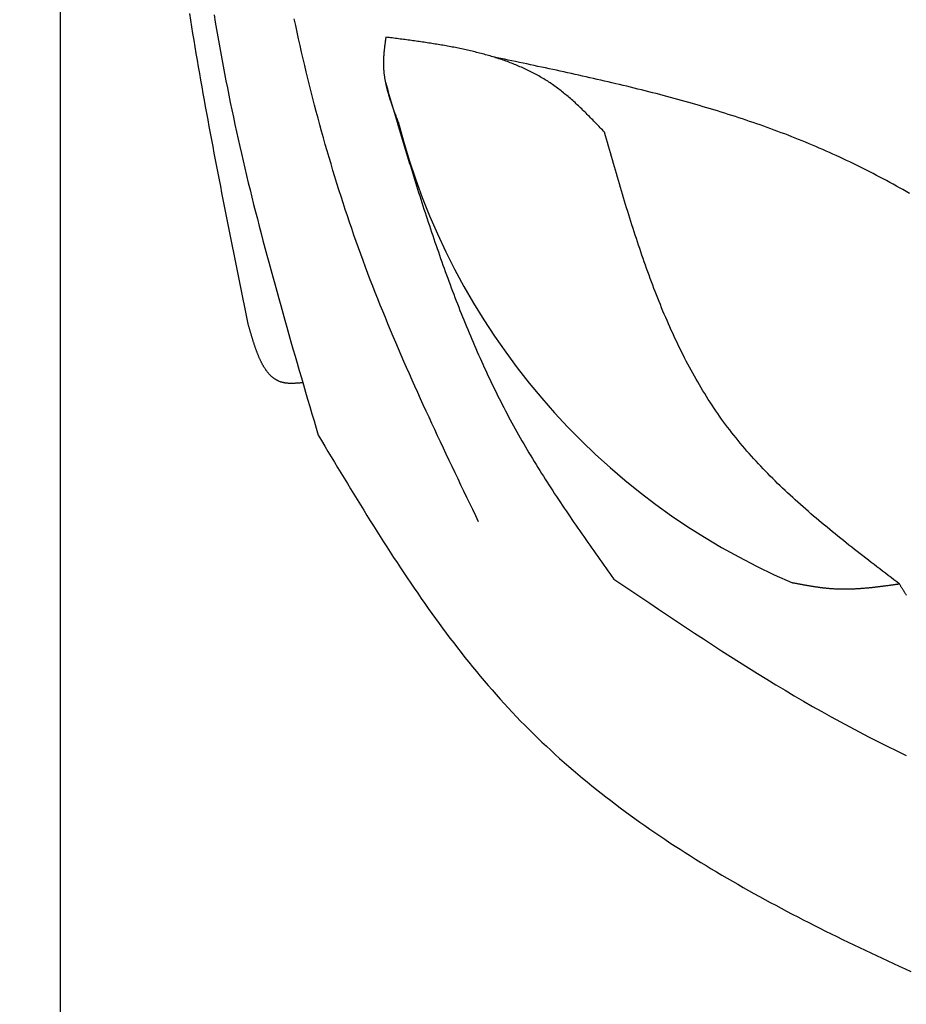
# Model space of a CAD drawing. Extents: x 715 to 7297, y 117 to 5860.
# Tile 3 of 95: x 1152 to 1589, y 872 to 1358. Entities that reach past the tile are written whole.
import ezdxf

# ---------------------------------------------------------------- set-up
doc = ezdxf.new("R2010")
doc.units = 0
doc.layers.get('0').update_dxf_attribs({"linetype": 'CONTINUOUS'})
doc.layers.get('DEFPOINTS').update_dxf_attribs({"linetype": 'CONTINUOUS'})
doc.layers.add('4', color=3, linetype='CONTINUOUS')
doc.layers.add('8', color=1, linetype='CONTINUOUS')
doc.styles.get("Standard").update_dxf_attribs({"font": 'ISOCP.SHX'})
doc.dimstyles.get("Standard").update_dxf_attribs({"dimtxt": 6, "dimasz": 10, "dimexe": 0.18, "dimexo": 0.0625, "dimgap": 2, "dimtad": 1, "dimzin": 0, "dimcen": 0.09, "dimazin": 3, "dimtfac": 1, "dimtofl": 0, "dimtmove": 0, "dimatfit": 3})

# ---------------------------------------------------------------- blocks, each defined once
blk = doc.blocks.new('PUNKT')
at = {"layer": '4', "color": 0, "linetype": 'BYBLOCK'}
blk.add_line((-0.5, 0), (-1, 0), dxfattribs=at)
at = {"layer": '4', "color": 0, "linetype": 'BYBLOCK', "const_width": 0.5}
blk.add_lwpolyline([(-0.25, 0, 1), (0.25, 0, 1)], format="xyb", close=True, dxfattribs=at)
blk = doc.blocks.new('*U21')
at = {"layer": '4', "color": 2}
blk.add_text('520', height=70, rotation=90, dxfattribs=at).set_placement((785.85, 2663.74))
blk = doc.blocks.new('*D4')
at = {"layer": '4'}
for p, q in [((1352.77, 5337.27), (775.85, 5337.27)), ((815.85, 177.27), (815.85, 5297.27)), ((1352.77, 137.27), (775.85, 137.27))]:
    blk.add_line(p, q, dxfattribs=at)
at = {"layer": 'DEFPOINTS', "color": 0}
for p in [(815.85, 5337.27), (1372.77, 5337.27), (1372.77, 137.27)]:
    blk.add_point(p, dxfattribs=at)
blk.add_blockref('*U21', (0, 0))
at = {"layer": '4', "xscale": 40, "yscale": 40, "zscale": 40}
for p, rotation in [((815.85, 5337.27), 90), ((815.85, 137.27), 270)]:
    blk.add_blockref('PUNKT', p, dxfattribs=dict(at, rotation=rotation))

msp = doc.modelspace()

# ---------------------------------------------------------------- linework, layer by layer
msp.add_line((1171.717, 232.271), (1171.717, 5242.271))
at = {"layer": '8'}
for points in [[(1264.54, 1207.11, 0), (1263.88, 1210.38, 0), (1263.21, 1213.65, 0), (1262.55, 1216.92, 0), (1261.88, 1220.18, 0), (1261.22, 1223.45, 0), (1260.55, 1226.72, 0), (1259.89, 1229.99, 0), (1259.23, 1233.26, 0), (1258.57, 1236.53, 0), (1257.91, 1239.79, 0), (1257.25, 1243.06, 0), (1256.59, 1246.33, 0), (1255.94, 1249.6, 0), (1255.29, 1252.87, 0), (1254.63, 1256.14, 0), (1253.98, 1259.41, 0), (1253.34, 1262.68, 0), (1252.69, 1265.95, 0), (1252.05, 1269.22, 0), (1251.41, 1272.49, 0), (1250.77, 1275.76, 0), (1250.13, 1279.03, 0), (1249.5, 1282.3, 0), (1248.87, 1285.58, 0), (1248.24, 1288.85, 0), (1247.62, 1292.12, 0), (1247, 1295.39, 0), (1246.38, 1298.67, 0), (1245.77, 1301.94, 0), (1245.16, 1305.22, 0), (1244.55, 1308.49, 0), (1243.95, 1311.76, 0), (1243.35, 1315.04, 0), (1242.76, 1318.32, 0), (1242.17, 1321.59, 0), (1241.58, 1324.87, 0), (1241, 1328.15, 0), (1240.43, 1331.42, 0), (1239.86, 1334.7, 0), (1239.29, 1337.98, 0), (1238.73, 1341.26, 0), (1238.18, 1344.54, 0), (1237.63, 1347.82, 0), (1237.08, 1351.1, 0), (1236.54, 1354.38, 0), (1236.01, 1357.66, 0), (1235.48, 1360.95, 0)], [(1247.51, 1360.39, 0), (1248.11, 1356.76, 0), (1248.72, 1353.14, 0), (1249.35, 1349.52, 0), (1249.98, 1345.9, 0), (1250.63, 1342.29, 0), (1251.29, 1338.67, 0), (1251.97, 1335.06, 0), (1252.65, 1331.45, 0), (1253.35, 1327.84, 0), (1254.05, 1324.24, 0), (1254.78, 1320.64, 0), (1255.51, 1317.03, 0), (1256.25, 1313.43, 0), (1257.01, 1309.84, 0), (1257.78, 1306.24, 0), (1258.57, 1302.65, 0), (1259.36, 1299.06, 0), (1260.17, 1295.47, 0), (1260.99, 1291.88, 0), (1261.82, 1288.3, 0), (1262.66, 1284.71, 0), (1263.51, 1281.13, 0), (1264.38, 1277.55, 0), (1265.25, 1273.98, 0), (1266.13, 1270.4, 0), (1267.02, 1266.82, 0), (1267.92, 1263.25, 0), (1268.83, 1259.68, 0), (1269.75, 1256.11, 0), (1270.68, 1252.54, 0), (1271.61, 1248.97, 0), (1272.56, 1245.41, 0), (1273.51, 1241.84, 0), (1274.46, 1238.28, 0), (1275.43, 1234.72, 0), (1276.4, 1231.16, 0), (1277.38, 1227.6, 0), (1278.36, 1224.04, 0), (1279.35, 1220.48, 0), (1280.34, 1216.92, 0), (1281.34, 1213.37, 0), (1282.35, 1209.81, 0), (1283.36, 1206.26, 0), (1284.37, 1202.7, 0), (1285.39, 1199.15, 0), (1286.41, 1195.6, 0), (1287.44, 1192.04, 0), (1288.46, 1188.49, 0), (1289.5, 1184.94, 0), (1290.53, 1181.39, 0), (1291.56, 1177.84, 0), (1292.6, 1174.29, 0), (1293.64, 1170.74, 0), (1294.68, 1167.19, 0), (1295.73, 1163.64, 0), (1296.77, 1160.09, 0), (1297.81, 1156.54, 0), (1298.86, 1152.99, 0)], [(1377.93, 1110.26, 0), (1376.48, 1113.3, 0), (1375.02, 1116.33, 0), (1373.57, 1119.36, 0), (1372.11, 1122.39, 0), (1370.66, 1125.42, 0), (1369.21, 1128.46, 0), (1367.76, 1131.49, 0), (1366.32, 1134.52, 0), (1364.87, 1137.56, 0), (1363.43, 1140.6, 0), (1362, 1143.63, 0), (1360.56, 1146.67, 0), (1359.13, 1149.72, 0), (1357.71, 1152.76, 0), (1356.29, 1155.8, 0), (1354.87, 1158.85, 0), (1353.47, 1161.9, 0), (1352.06, 1164.95, 0), (1350.66, 1168, 0), (1349.27, 1171.05, 0), (1347.89, 1174.11, 0), (1346.51, 1177.17, 0), (1345.14, 1180.23, 0), (1343.78, 1183.3, 0), (1342.43, 1186.37, 0), (1341.08, 1189.44, 0), (1339.74, 1192.51, 0), (1338.42, 1195.59, 0), (1337.1, 1198.67, 0), (1335.79, 1201.76, 0), (1334.49, 1204.85, 0), (1333.2, 1207.94, 0), (1331.93, 1211.04, 0), (1330.66, 1214.14, 0), (1329.41, 1217.24, 0), (1328.16, 1220.35, 0), (1326.93, 1223.47, 0), (1325.72, 1226.59, 0), (1324.51, 1229.71, 0), (1323.32, 1232.84, 0), (1322.14, 1235.97, 0), (1320.98, 1239.11, 0), (1319.83, 1242.26, 0), (1318.69, 1245.4, 0), (1317.57, 1248.56, 0), (1316.46, 1251.72, 0), (1315.37, 1254.88, 0), (1314.29, 1258.05, 0), (1313.22, 1261.22, 0), (1312.17, 1264.4, 0), (1311.12, 1267.58, 0), (1310.1, 1270.77, 0), (1309.08, 1273.96, 0), (1308.08, 1277.16, 0), (1307.09, 1280.36, 0), (1306.12, 1283.57, 0), (1305.16, 1286.78, 0), (1304.21, 1289.99, 0), (1303.27, 1293.21, 0), (1302.34, 1296.43, 0), (1301.43, 1299.66, 0), (1300.53, 1302.89, 0), (1299.64, 1306.12, 0), (1298.77, 1309.36, 0), (1297.9, 1312.6, 0), (1297.05, 1315.85, 0), (1296.21, 1319.1, 0), (1295.39, 1322.35, 0), (1294.57, 1325.61, 0), (1293.76, 1328.87, 0), (1292.97, 1332.13, 0), (1292.19, 1335.4, 0), (1291.42, 1338.67, 0), (1290.66, 1341.94, 0), (1289.91, 1345.22, 0), (1289.17, 1348.5, 0), (1288.45, 1351.79, 0), (1287.73, 1355.07, 0), (1287.03, 1358.36, 0)], [(1332.17, 1349.31, 0), (1332.14, 1349.04, 0), (1332.1, 1348.77, 0), (1332.06, 1348.5, 0), (1332.03, 1348.23, 0), (1331.99, 1347.96, 0), (1331.95, 1347.69, 0), (1331.91, 1347.42, 0), (1331.88, 1347.15, 0), (1331.84, 1346.88, 0), (1331.81, 1346.61, 0), (1331.77, 1346.34, 0), (1331.73, 1346.07, 0), (1331.7, 1345.8, 0), (1331.67, 1345.53, 0), (1331.63, 1345.27, 0), (1331.6, 1345, 0), (1331.57, 1344.73, 0), (1331.53, 1344.46, 0), (1331.5, 1344.19, 0), (1331.47, 1343.92, 0), (1331.44, 1343.65, 0), (1331.41, 1343.38, 0), (1331.38, 1343.11, 0), (1331.35, 1342.85, 0), (1331.32, 1342.58, 0), (1331.3, 1342.31, 0), (1331.27, 1342.04, 0), (1331.25, 1341.77, 0), (1331.22, 1341.5, 0), (1331.2, 1341.24, 0), (1331.18, 1340.97, 0), (1331.15, 1340.7, 0), (1331.13, 1340.43, 0), (1331.12, 1340.16, 0), (1331.1, 1339.9, 0), (1331.08, 1339.63, 0), (1331.06, 1339.36, 0), (1331.05, 1339.09, 0), (1331.04, 1338.83, 0), (1331.02, 1338.56, 0), (1331.01, 1338.29, 0), (1331, 1338.03, 0), (1331, 1337.76, 0), (1330.99, 1337.49, 0), (1330.98, 1337.22, 0), (1330.98, 1336.96, 0), (1330.98, 1336.69, 0), (1330.98, 1336.43, 0), (1330.98, 1336.16, 0), (1330.98, 1335.89, 0), (1330.98, 1335.63, 0), (1330.99, 1335.36, 0), (1331, 1335.1, 0), (1331.01, 1334.83, 0), (1331.02, 1334.57, 0), (1331.03, 1334.3, 0), (1331.04, 1334.04, 0), (1331.06, 1333.77, 0), (1331.08, 1333.51, 0), (1331.1, 1333.24, 0), (1331.12, 1332.98, 0), (1331.14, 1332.71, 0), (1331.16, 1332.45, 0), (1331.19, 1332.18, 0), (1331.21, 1331.92, 0), (1331.24, 1331.66, 0), (1331.27, 1331.39, 0), (1331.3, 1331.13, 0), (1331.34, 1330.87, 0), (1331.37, 1330.6, 0), (1331.41, 1330.34, 0), (1331.44, 1330.08, 0), (1331.48, 1329.81, 0), (1331.52, 1329.55, 0), (1331.56, 1329.29, 0), (1331.6, 1329.03, 0), (1331.65, 1328.76, 0), (1331.69, 1328.5, 0), (1331.74, 1328.24, 0), (1331.79, 1327.98, 0), (1331.84, 1327.72, 0), (1331.89, 1327.45, 0), (1331.94, 1327.19, 0), (1331.99, 1326.93, 0), (1332.04, 1326.67, 0), (1332.1, 1326.41, 0), (1332.15, 1326.15, 0), (1332.21, 1325.88, 0), (1332.27, 1325.62, 0), (1332.33, 1325.36, 0), (1332.39, 1325.1, 0), (1332.45, 1324.84, 0), (1332.51, 1324.58, 0), (1332.58, 1324.32, 0), (1332.64, 1324.06, 0), (1332.71, 1323.8, 0), (1332.78, 1323.54, 0), (1332.84, 1323.28, 0), (1332.91, 1323.02, 0), (1332.98, 1322.76, 0), (1333.05, 1322.5, 0), (1333.12, 1322.24, 0), (1333.2, 1321.98, 0), (1333.27, 1321.72, 0), (1333.35, 1321.46, 0), (1333.42, 1321.2, 0), (1333.5, 1320.94, 0), (1333.57, 1320.68, 0), (1333.65, 1320.42, 0), (1333.73, 1320.16, 0), (1333.81, 1319.9, 0), (1333.89, 1319.64, 0), (1333.97, 1319.38, 0), (1334.05, 1319.12, 0), (1334.13, 1318.86, 0), (1334.22, 1318.6, 0), (1334.3, 1318.35, 0), (1334.39, 1318.09, 0), (1334.47, 1317.83, 0), (1334.56, 1317.57, 0), (1334.64, 1317.31, 0), (1334.73, 1317.05, 0), (1334.82, 1316.79, 0), (1334.91, 1316.53, 0), (1334.99, 1316.28, 0), (1335.08, 1316.02, 0), (1335.17, 1315.76, 0), (1335.26, 1315.5, 0), (1335.35, 1315.24, 0), (1335.45, 1314.98, 0), (1335.54, 1314.72, 0), (1335.63, 1314.47, 0), (1335.72, 1314.21, 0), (1335.81, 1313.95, 0), (1335.91, 1313.69, 0), (1336, 1313.43, 0), (1336.1, 1313.18, 0), (1336.19, 1312.92, 0), (1336.29, 1312.66, 0), (1336.38, 1312.4, 0), (1336.48, 1312.14, 0), (1336.57, 1311.89, 0), (1336.67, 1311.63, 0), (1336.76, 1311.37, 0), (1336.86, 1311.11, 0), (1336.96, 1310.85, 0), (1337.05, 1310.6, 0), (1337.15, 1310.34, 0), (1337.25, 1310.08, 0), (1337.35, 1309.82, 0), (1337.44, 1309.56, 0), (1337.54, 1309.31, 0), (1337.64, 1309.05, 0), (1337.74, 1308.79, 0), (1337.83, 1308.53, 0), (1337.93, 1308.28, 0), (1338.03, 1308.02, 0), (1338.13, 1307.76, 0), (1338.23, 1307.5, 0)], [(1440, 1302.42, 0), (1439.47, 1302.97, 0), (1438.94, 1303.53, 0), (1438.4, 1304.08, 0), (1437.87, 1304.64, 0), (1437.34, 1305.19, 0), (1436.81, 1305.75, 0), (1436.28, 1306.3, 0), (1435.75, 1306.85, 0), (1435.21, 1307.41, 0), (1434.68, 1307.96, 0), (1434.15, 1308.5, 0), (1433.61, 1309.05, 0), (1433.07, 1309.6, 0), (1432.54, 1310.14, 0), (1432, 1310.69, 0), (1431.46, 1311.23, 0), (1430.92, 1311.76, 0), (1430.38, 1312.3, 0), (1429.84, 1312.83, 0), (1429.29, 1313.37, 0), (1428.75, 1313.89, 0), (1428.2, 1314.42, 0), (1427.65, 1314.94, 0), (1427.1, 1315.46, 0), (1426.55, 1315.98, 0), (1425.99, 1316.5, 0), (1425.44, 1317.01, 0), (1424.88, 1317.51, 0), (1424.32, 1318.02, 0), (1423.76, 1318.52, 0), (1423.19, 1319.01, 0), (1422.63, 1319.5, 0), (1422.06, 1319.99, 0), (1421.48, 1320.48, 0), (1420.91, 1320.95, 0), (1420.33, 1321.43, 0), (1419.76, 1321.9, 0), (1419.17, 1322.36, 0), (1418.59, 1322.82, 0), (1418, 1323.28, 0), (1417.41, 1323.73, 0), (1416.82, 1324.17, 0), (1416.22, 1324.61, 0), (1415.62, 1325.05, 0), (1415.02, 1325.47, 0), (1414.41, 1325.9, 0), (1413.8, 1326.31, 0), (1413.19, 1326.72, 0), (1412.58, 1327.13, 0), (1411.96, 1327.53, 0), (1411.33, 1327.92, 0), (1410.71, 1328.31, 0), (1410.08, 1328.7, 0), (1409.45, 1329.08, 0), (1408.82, 1329.45, 0), (1408.18, 1329.82, 0), (1407.54, 1330.18, 0), (1406.9, 1330.54, 0), (1406.25, 1330.89, 0), (1405.61, 1331.24, 0), (1404.95, 1331.58, 0), (1404.3, 1331.92, 0), (1403.64, 1332.25, 0), (1402.99, 1332.58, 0), (1402.32, 1332.91, 0), (1401.66, 1333.22, 0), (1400.99, 1333.54, 0), (1400.32, 1333.85, 0), (1399.65, 1334.15, 0), (1398.98, 1334.45, 0), (1398.3, 1334.75, 0), (1397.62, 1335.04, 0), (1396.94, 1335.33, 0), (1396.25, 1335.61, 0), (1395.56, 1335.89, 0), (1394.87, 1336.17, 0), (1394.18, 1336.44, 0), (1393.49, 1336.7, 0), (1392.79, 1336.97, 0), (1392.09, 1337.23, 0), (1391.39, 1337.48, 0), (1390.69, 1337.73, 0), (1389.98, 1337.98, 0), (1389.28, 1338.22, 0), (1388.57, 1338.46, 0), (1387.86, 1338.7, 0), (1387.14, 1338.93, 0), (1386.43, 1339.16, 0), (1385.71, 1339.38, 0), (1384.99, 1339.6, 0), (1384.27, 1339.82, 0), (1383.54, 1340.04, 0), (1382.82, 1340.25, 0), (1382.09, 1340.46, 0), (1381.36, 1340.66, 0), (1380.63, 1340.86, 0), (1379.9, 1341.06, 0), (1379.16, 1341.26, 0), (1378.43, 1341.45, 0), (1377.69, 1341.64, 0), (1376.95, 1341.82, 0), (1376.21, 1342.01, 0), (1375.47, 1342.19, 0), (1374.72, 1342.37, 0), (1373.98, 1342.54, 0), (1373.23, 1342.71, 0), (1372.48, 1342.88, 0), (1371.73, 1343.05, 0), (1370.98, 1343.21, 0), (1370.22, 1343.38, 0), (1369.47, 1343.54, 0), (1368.71, 1343.69, 0), (1367.96, 1343.85, 0), (1367.2, 1344, 0), (1366.44, 1344.15, 0), (1365.68, 1344.3, 0), (1364.91, 1344.45, 0), (1364.15, 1344.59, 0), (1363.39, 1344.73, 0), (1362.62, 1344.87, 0), (1361.85, 1345.01, 0), (1361.09, 1345.15, 0), (1360.32, 1345.28, 0), (1359.55, 1345.41, 0), (1358.78, 1345.54, 0), (1358, 1345.67, 0), (1357.23, 1345.8, 0), (1356.46, 1345.93, 0), (1355.68, 1346.05, 0), (1354.91, 1346.17, 0), (1354.13, 1346.29, 0), (1353.35, 1346.41, 0), (1352.58, 1346.53, 0), (1351.8, 1346.65, 0), (1351.02, 1346.77, 0), (1350.24, 1346.88, 0), (1349.46, 1346.99, 0), (1348.68, 1347.11, 0), (1347.89, 1347.22, 0), (1347.11, 1347.33, 0), (1346.33, 1347.44, 0), (1345.54, 1347.55, 0), (1344.76, 1347.65, 0), (1343.98, 1347.76, 0), (1343.19, 1347.87, 0), (1342.41, 1347.97, 0), (1341.62, 1348.08, 0), (1340.83, 1348.18, 0), (1340.05, 1348.29, 0), (1339.26, 1348.39, 0), (1338.47, 1348.49, 0), (1337.69, 1348.6, 0), (1336.9, 1348.7, 0), (1336.11, 1348.8, 0), (1335.33, 1348.9, 0), (1334.54, 1349, 0), (1333.75, 1349.1, 0), (1332.96, 1349.2, 0), (1332.17, 1349.31, 0)], [(1590.29, 1272.3, 0), (1588.68, 1273.21, 0), (1587.07, 1274.12, 0), (1585.46, 1275.02, 0), (1583.84, 1275.91, 0), (1582.22, 1276.8, 0), (1580.6, 1277.68, 0), (1578.97, 1278.56, 0), (1577.35, 1279.43, 0), (1575.72, 1280.29, 0), (1574.08, 1281.15, 0), (1572.45, 1282, 0), (1570.81, 1282.84, 0), (1569.17, 1283.68, 0), (1567.53, 1284.51, 0), (1565.88, 1285.34, 0), (1564.23, 1286.15, 0), (1562.58, 1286.96, 0), (1560.92, 1287.77, 0), (1559.26, 1288.56, 0), (1557.6, 1289.35, 0), (1555.93, 1290.13, 0), (1554.26, 1290.9, 0), (1552.59, 1291.66, 0), (1550.92, 1292.42, 0), (1549.24, 1293.17, 0), (1547.55, 1293.91, 0), (1545.87, 1294.64, 0), (1544.18, 1295.37, 0), (1542.49, 1296.08, 0), (1540.79, 1296.79, 0), (1539.09, 1297.5, 0), (1537.39, 1298.19, 0), (1535.69, 1298.88, 0), (1533.98, 1299.56, 0), (1532.27, 1300.24, 0), (1530.55, 1300.9, 0), (1528.84, 1301.56, 0), (1527.12, 1302.21, 0), (1525.39, 1302.86, 0), (1523.67, 1303.5, 0), (1521.94, 1304.13, 0), (1520.21, 1304.76, 0), (1518.47, 1305.38, 0), (1516.74, 1306, 0), (1515, 1306.6, 0), (1513.26, 1307.2, 0), (1511.51, 1307.8, 0), (1509.76, 1308.39, 0), (1508.01, 1308.97, 0), (1506.26, 1309.55, 0), (1504.51, 1310.12, 0), (1502.75, 1310.69, 0), (1500.99, 1311.25, 0), (1499.23, 1311.81, 0), (1497.47, 1312.36, 0), (1495.7, 1312.9, 0), (1493.93, 1313.44, 0), (1492.16, 1313.98, 0), (1490.39, 1314.51, 0), (1488.61, 1315.03, 0), (1486.84, 1315.55, 0), (1485.06, 1316.07, 0), (1483.28, 1316.58, 0), (1481.5, 1317.08, 0), (1479.71, 1317.59, 0), (1477.92, 1318.08, 0), (1476.14, 1318.58, 0), (1474.35, 1319.06, 0), (1472.55, 1319.55, 0), (1470.76, 1320.03, 0), (1468.96, 1320.5, 0), (1467.17, 1320.98, 0), (1465.37, 1321.45, 0), (1463.57, 1321.91, 0), (1461.77, 1322.37, 0), (1459.96, 1322.83, 0), (1458.16, 1323.28, 0), (1456.35, 1323.73, 0), (1454.54, 1324.18, 0), (1452.73, 1324.62, 0), (1450.92, 1325.06, 0), (1449.11, 1325.5, 0), (1447.3, 1325.94, 0), (1445.48, 1326.37, 0), (1443.67, 1326.8, 0), (1441.85, 1327.22, 0), (1440.03, 1327.65, 0), (1438.21, 1328.07, 0), (1436.39, 1328.49, 0), (1434.57, 1328.9, 0), (1432.75, 1329.32, 0), (1430.93, 1329.73, 0), (1429.1, 1330.14, 0), (1427.28, 1330.55, 0), (1425.45, 1330.95, 0), (1423.63, 1331.36, 0), (1421.8, 1331.76, 0), (1419.97, 1332.16, 0), (1418.14, 1332.56, 0), (1416.31, 1332.96, 0), (1414.48, 1333.35, 0), (1412.65, 1333.75, 0), (1410.82, 1334.14, 0), (1408.99, 1334.53, 0), (1407.16, 1334.92, 0), (1405.32, 1335.31, 0), (1403.49, 1335.7, 0), (1401.66, 1336.09, 0), (1399.82, 1336.47, 0), (1397.99, 1336.86, 0), (1396.16, 1337.25, 0), (1394.32, 1337.63, 0), (1392.49, 1338.02, 0), (1390.65, 1338.4, 0), (1388.82, 1338.79, 0), (1386.98, 1339.17, 0), (1385.15, 1339.56, 0)], [(1331.94, 1327.17, 0), (1332.43, 1325.51, 0), (1332.92, 1323.86, 0), (1333.4, 1322.2, 0), (1333.89, 1320.55, 0), (1334.38, 1318.89, 0), (1334.87, 1317.24, 0), (1335.35, 1315.58, 0), (1335.84, 1313.93, 0), (1336.33, 1312.27, 0), (1336.82, 1310.62, 0), (1337.31, 1308.97, 0), (1337.8, 1307.31, 0), (1338.29, 1305.66, 0), (1338.79, 1304.01, 0), (1339.28, 1302.36, 0), (1339.77, 1300.71, 0), (1340.27, 1299.05, 0), (1340.76, 1297.4, 0), (1341.26, 1295.75, 0), (1341.76, 1294.1, 0), (1342.26, 1292.46, 0), (1342.76, 1290.81, 0), (1343.26, 1289.16, 0), (1343.76, 1287.51, 0), (1344.27, 1285.87, 0), (1344.77, 1284.22, 0), (1345.28, 1282.58, 0), (1345.79, 1280.93, 0), (1346.3, 1279.29, 0), (1346.81, 1277.65, 0), (1347.33, 1276.01, 0), (1347.84, 1274.37, 0), (1348.36, 1272.73, 0), (1348.88, 1271.09, 0), (1349.4, 1269.45, 0), (1349.92, 1267.82, 0), (1350.45, 1266.18, 0), (1350.98, 1264.55, 0), (1351.51, 1262.91, 0), (1352.04, 1261.28, 0), (1352.58, 1259.65, 0), (1353.11, 1258.02, 0), (1353.65, 1256.39, 0), (1354.19, 1254.77, 0), (1354.74, 1253.14, 0), (1355.29, 1251.52, 0), (1355.84, 1249.89, 0), (1356.39, 1248.27, 0), (1356.94, 1246.65, 0), (1357.5, 1245.03, 0), (1358.06, 1243.42, 0), (1358.63, 1241.8, 0), (1359.2, 1240.19, 0), (1359.77, 1238.57, 0), (1360.34, 1236.96, 0), (1360.92, 1235.35, 0), (1361.5, 1233.75, 0), (1362.08, 1232.14, 0), (1362.67, 1230.54, 0), (1363.26, 1228.94, 0), (1363.85, 1227.33, 0), (1364.45, 1225.74, 0), (1365.05, 1224.14, 0), (1365.65, 1222.54, 0), (1366.26, 1220.95, 0), (1366.87, 1219.36, 0), (1367.49, 1217.77, 0), (1368.11, 1216.18, 0), (1368.73, 1214.6, 0), (1369.36, 1213.02, 0), (1369.99, 1211.43, 0), (1370.63, 1209.86, 0), (1371.27, 1208.28, 0), (1371.91, 1206.7, 0), (1372.56, 1205.13, 0), (1373.21, 1203.56, 0), (1373.87, 1201.99, 0), (1374.53, 1200.43, 0), (1375.2, 1198.87, 0), (1375.87, 1197.3, 0), (1376.55, 1195.75, 0), (1377.23, 1194.19, 0), (1377.91, 1192.64, 0), (1378.6, 1191.09, 0), (1379.3, 1189.54, 0), (1380, 1187.99, 0), (1380.7, 1186.45, 0), (1381.41, 1184.91, 0), (1382.13, 1183.37, 0), (1382.85, 1181.83, 0), (1383.58, 1180.3, 0), (1384.31, 1178.77, 0), (1385.04, 1177.24, 0), (1385.79, 1175.72, 0), (1386.53, 1174.2, 0), (1387.29, 1172.68, 0), (1388.04, 1171.16, 0), (1388.81, 1169.65, 0), (1389.58, 1168.14, 0), (1390.35, 1166.63, 0), (1391.13, 1165.12, 0), (1391.92, 1163.62, 0), (1392.72, 1162.12, 0), (1393.51, 1160.63, 0), (1394.32, 1159.14, 0), (1395.13, 1157.65, 0), (1395.95, 1156.16, 0), (1396.77, 1154.68, 0), (1397.6, 1153.2, 0), (1398.44, 1151.72, 0), (1399.28, 1150.25, 0), (1400.13, 1148.78, 0), (1400.99, 1147.31, 0), (1401.85, 1145.85, 0), (1402.71, 1144.39, 0), (1403.59, 1142.93, 0), (1404.46, 1141.48, 0), (1405.35, 1140.02, 0), (1406.24, 1138.57, 0), (1407.13, 1137.13, 0), (1408.03, 1135.68, 0), (1408.93, 1134.24, 0), (1409.84, 1132.8, 0), (1410.75, 1131.36, 0), (1411.67, 1129.93, 0), (1412.59, 1128.5, 0), (1413.52, 1127.07, 0), (1414.45, 1125.64, 0), (1415.38, 1124.21, 0), (1416.32, 1122.79, 0), (1417.26, 1121.36, 0), (1418.21, 1119.94, 0), (1419.15, 1118.52, 0), (1420.11, 1117.11, 0), (1421.06, 1115.69, 0), (1422.02, 1114.28, 0), (1422.98, 1112.87, 0), (1423.95, 1111.45, 0), (1424.91, 1110.04, 0), (1425.88, 1108.64, 0), (1426.85, 1107.23, 0), (1427.83, 1105.82, 0), (1428.8, 1104.42, 0), (1429.78, 1103.02, 0), (1430.76, 1101.61, 0), (1431.74, 1100.21, 0), (1432.73, 1098.81, 0), (1433.71, 1097.41, 0), (1434.7, 1096.01, 0), (1435.69, 1094.61, 0), (1436.68, 1093.21, 0), (1437.67, 1091.82, 0), (1438.66, 1090.42, 0), (1439.65, 1089.02, 0), (1440.64, 1087.63, 0), (1441.64, 1086.23, 0), (1442.63, 1084.83, 0), (1443.62, 1083.44, 0), (1444.62, 1082.04, 0)], [(1585.4, 1079.63, 0), (1584.01, 1080.69, 0), (1582.62, 1081.75, 0), (1581.23, 1082.82, 0), (1579.83, 1083.88, 0), (1578.44, 1084.95, 0), (1577.05, 1086.01, 0), (1575.66, 1087.08, 0), (1574.27, 1088.14, 0), (1572.89, 1089.21, 0), (1571.5, 1090.28, 0), (1570.12, 1091.35, 0), (1568.74, 1092.42, 0), (1567.36, 1093.49, 0), (1565.98, 1094.57, 0), (1564.6, 1095.64, 0), (1563.23, 1096.72, 0), (1561.86, 1097.8, 0), (1560.49, 1098.88, 0), (1559.13, 1099.97, 0), (1557.77, 1101.05, 0), (1556.41, 1102.14, 0), (1555.06, 1103.23, 0), (1553.71, 1104.33, 0), (1552.36, 1105.42, 0), (1551.02, 1106.52, 0), (1549.68, 1107.62, 0), (1548.35, 1108.73, 0), (1547.02, 1109.84, 0), (1545.7, 1110.95, 0), (1544.38, 1112.07, 0), (1543.07, 1113.19, 0), (1541.76, 1114.31, 0), (1540.46, 1115.44, 0), (1539.16, 1116.57, 0), (1537.87, 1117.71, 0), (1536.59, 1118.85, 0), (1535.31, 1119.99, 0), (1534.04, 1121.14, 0), (1532.77, 1122.29, 0), (1531.51, 1123.45, 0), (1530.26, 1124.61, 0), (1529.01, 1125.78, 0), (1527.78, 1126.95, 0), (1526.54, 1128.13, 0), (1525.32, 1129.31, 0), (1524.11, 1130.5, 0), (1522.9, 1131.7, 0), (1521.7, 1132.9, 0), (1520.51, 1134.1, 0), (1519.33, 1135.32, 0), (1518.15, 1136.53, 0), (1516.99, 1137.76, 0), (1515.83, 1138.99, 0), (1514.68, 1140.23, 0), (1513.55, 1141.47, 0), (1512.42, 1142.72, 0), (1511.3, 1143.98, 0), (1510.19, 1145.24, 0), (1509.09, 1146.51, 0), (1508, 1147.79, 0), (1506.92, 1149.07, 0), (1505.86, 1150.37, 0), (1504.8, 1151.67, 0), (1503.75, 1152.98, 0), (1502.72, 1154.29, 0), (1501.69, 1155.62, 0), (1500.68, 1156.95, 0), (1499.68, 1158.29, 0), (1498.69, 1159.63, 0), (1497.71, 1160.99, 0), (1496.74, 1162.35, 0), (1495.78, 1163.72, 0), (1494.84, 1165.1, 0), (1493.9, 1166.49, 0), (1492.97, 1167.88, 0), (1492.06, 1169.28, 0), (1491.15, 1170.69, 0), (1490.26, 1172.1, 0), (1489.37, 1173.53, 0), (1488.5, 1174.96, 0), (1487.63, 1176.39, 0), (1486.78, 1177.83, 0), (1485.93, 1179.28, 0), (1485.09, 1180.74, 0), (1484.27, 1182.2, 0), (1483.45, 1183.67, 0), (1482.64, 1185.15, 0), (1481.84, 1186.63, 0), (1481.05, 1188.12, 0), (1480.26, 1189.61, 0), (1479.49, 1191.11, 0), (1478.72, 1192.61, 0), (1477.96, 1194.13, 0), (1477.21, 1195.64, 0), (1476.47, 1197.17, 0), (1475.74, 1198.7, 0), (1475.01, 1200.23, 0), (1474.29, 1201.77, 0), (1473.58, 1203.31, 0), (1472.88, 1204.86, 0), (1472.18, 1206.42, 0), (1471.49, 1207.98, 0), (1470.81, 1209.54, 0), (1470.13, 1211.11, 0), (1469.46, 1212.69, 0), (1468.8, 1214.27, 0), (1468.14, 1215.85, 0), (1467.5, 1217.44, 0), (1466.85, 1219.03, 0), (1466.22, 1220.63, 0), (1465.59, 1222.23, 0), (1464.96, 1223.84, 0), (1464.34, 1225.45, 0), (1463.73, 1227.06, 0), (1463.12, 1228.68, 0), (1462.52, 1230.3, 0), (1461.92, 1231.93, 0), (1461.33, 1233.56, 0), (1460.74, 1235.19, 0), (1460.16, 1236.82, 0), (1459.58, 1238.46, 0), (1459.01, 1240.11, 0), (1458.44, 1241.75, 0), (1457.88, 1243.4, 0), (1457.32, 1245.05, 0), (1456.77, 1246.71, 0), (1456.21, 1248.37, 0), (1455.67, 1250.03, 0), (1455.12, 1251.69, 0), (1454.59, 1253.36, 0), (1454.05, 1255.03, 0), (1453.52, 1256.7, 0), (1452.99, 1258.37, 0), (1452.46, 1260.05, 0), (1451.94, 1261.72, 0), (1451.42, 1263.4, 0), (1450.9, 1265.09, 0), (1450.39, 1266.77, 0), (1449.88, 1268.45, 0), (1449.37, 1270.14, 0), (1448.86, 1271.83, 0), (1448.36, 1273.52, 0), (1447.85, 1275.21, 0), (1447.35, 1276.91, 0), (1446.85, 1278.6, 0), (1446.36, 1280.3, 0), (1445.86, 1282, 0), (1445.37, 1283.69, 0), (1444.87, 1285.39, 0), (1444.38, 1287.09, 0), (1443.89, 1288.79, 0), (1443.4, 1290.49, 0), (1442.92, 1292.2, 0), (1442.43, 1293.9, 0), (1441.94, 1295.6, 0), (1441.45, 1297.31, 0), (1440.97, 1299.01, 0), (1440.48, 1300.71, 0), (1440, 1302.42, 0)], [(1291.25, 1178.91, 0), (1290.97, 1178.88, 0), (1290.69, 1178.86, 0), (1290.41, 1178.83, 0), (1290.13, 1178.81, 0), (1289.85, 1178.78, 0), (1289.57, 1178.76, 0), (1289.29, 1178.74, 0), (1289.01, 1178.72, 0), (1288.73, 1178.7, 0), (1288.45, 1178.68, 0), (1288.17, 1178.66, 0), (1287.89, 1178.64, 0), (1287.62, 1178.62, 0), (1287.34, 1178.61, 0), (1287.07, 1178.6, 0), (1286.79, 1178.59, 0), (1286.52, 1178.58, 0), (1286.25, 1178.57, 0), (1285.98, 1178.57, 0), (1285.71, 1178.57, 0), (1285.45, 1178.57, 0), (1285.18, 1178.57, 0), (1284.92, 1178.57, 0), (1284.65, 1178.58, 0), (1284.39, 1178.59, 0), (1284.13, 1178.61, 0), (1283.88, 1178.63, 0), (1283.62, 1178.65, 0), (1283.37, 1178.67, 0), (1283.11, 1178.7, 0), (1282.86, 1178.73, 0), (1282.62, 1178.77, 0), (1282.37, 1178.8, 0), (1282.13, 1178.85, 0), (1281.89, 1178.89, 0), (1281.65, 1178.95, 0), (1281.41, 1179, 0), (1281.18, 1179.06, 0), (1280.95, 1179.13, 0), (1280.72, 1179.19, 0), (1280.49, 1179.27, 0), (1280.27, 1179.34, 0), (1280.05, 1179.42, 0), (1279.83, 1179.51, 0), (1279.61, 1179.6, 0), (1279.39, 1179.69, 0), (1279.18, 1179.79, 0), (1278.97, 1179.89, 0), (1278.76, 1179.99, 0), (1278.55, 1180.1, 0), (1278.35, 1180.21, 0), (1278.15, 1180.33, 0), (1277.94, 1180.45, 0), (1277.75, 1180.57, 0), (1277.55, 1180.7, 0), (1277.36, 1180.83, 0), (1277.16, 1180.96, 0), (1276.97, 1181.1, 0), (1276.79, 1181.24, 0), (1276.6, 1181.39, 0), (1276.41, 1181.53, 0), (1276.23, 1181.69, 0), (1276.05, 1181.84, 0), (1275.87, 1182, 0), (1275.7, 1182.16, 0), (1275.52, 1182.32, 0), (1275.35, 1182.49, 0), (1275.18, 1182.66, 0), (1275.01, 1182.84, 0), (1274.84, 1183.01, 0), (1274.67, 1183.2, 0), (1274.51, 1183.38, 0), (1274.34, 1183.57, 0), (1274.18, 1183.76, 0), (1274.02, 1183.95, 0), (1273.87, 1184.14, 0), (1273.71, 1184.34, 0), (1273.55, 1184.54, 0), (1273.4, 1184.75, 0), (1273.25, 1184.95, 0), (1273.1, 1185.16, 0), (1272.95, 1185.38, 0), (1272.8, 1185.59, 0), (1272.66, 1185.81, 0), (1272.52, 1186.03, 0), (1272.37, 1186.25, 0), (1272.23, 1186.48, 0), (1272.09, 1186.7, 0), (1271.95, 1186.93, 0), (1271.82, 1187.17, 0), (1271.68, 1187.4, 0), (1271.55, 1187.64, 0), (1271.41, 1187.88, 0), (1271.28, 1188.12, 0), (1271.15, 1188.36, 0), (1271.02, 1188.61, 0), (1270.89, 1188.86, 0), (1270.77, 1189.11, 0), (1270.64, 1189.36, 0), (1270.52, 1189.62, 0), (1270.39, 1189.88, 0), (1270.27, 1190.14, 0), (1270.15, 1190.4, 0), (1270.03, 1190.66, 0), (1269.91, 1190.92, 0), (1269.79, 1191.19, 0), (1269.68, 1191.46, 0), (1269.56, 1191.73, 0), (1269.45, 1192, 0), (1269.33, 1192.28, 0), (1269.22, 1192.55, 0), (1269.11, 1192.83, 0), (1269, 1193.11, 0), (1268.89, 1193.39, 0), (1268.78, 1193.67, 0), (1268.67, 1193.96, 0), (1268.56, 1194.24, 0), (1268.45, 1194.53, 0), (1268.35, 1194.82, 0), (1268.24, 1195.11, 0), (1268.14, 1195.4, 0), (1268.03, 1195.69, 0), (1267.93, 1195.98, 0), (1267.83, 1196.28, 0), (1267.73, 1196.57, 0), (1267.63, 1196.87, 0), (1267.53, 1197.17, 0), (1267.43, 1197.47, 0), (1267.33, 1197.77, 0), (1267.23, 1198.07, 0), (1267.13, 1198.37, 0), (1267.03, 1198.68, 0), (1266.94, 1198.98, 0), (1266.84, 1199.29, 0), (1266.75, 1199.59, 0), (1266.65, 1199.9, 0), (1266.56, 1200.21, 0), (1266.46, 1200.52, 0), (1266.37, 1200.82, 0), (1266.27, 1201.13, 0), (1266.18, 1201.45, 0), (1266.09, 1201.76, 0), (1265.99, 1202.07, 0), (1265.9, 1202.38, 0), (1265.81, 1202.69, 0), (1265.72, 1203.01, 0), (1265.63, 1203.32, 0), (1265.54, 1203.64, 0), (1265.44, 1203.95, 0), (1265.35, 1204.27, 0), (1265.26, 1204.58, 0), (1265.17, 1204.9, 0), (1265.08, 1205.21, 0), (1264.99, 1205.53, 0), (1264.9, 1205.84, 0), (1264.81, 1206.16, 0), (1264.72, 1206.48, 0), (1264.63, 1206.79, 0), (1264.54, 1207.11, 0)], [(1298.86, 1152.99, 0), (1300.45, 1150.35, 0), (1302.04, 1147.71, 0), (1303.63, 1145.06, 0), (1305.22, 1142.42, 0), (1306.81, 1139.78, 0), (1308.41, 1137.14, 0), (1310.01, 1134.5, 0), (1311.6, 1131.87, 0), (1313.2, 1129.23, 0), (1314.81, 1126.6, 0), (1316.41, 1123.97, 0), (1318.02, 1121.35, 0), (1319.64, 1118.73, 0), (1321.26, 1116.12, 0), (1322.88, 1113.51, 0), (1324.5, 1110.9, 0), (1326.13, 1108.3, 0), (1327.77, 1105.7, 0), (1329.41, 1103.11, 0), (1331.06, 1100.53, 0), (1332.71, 1097.95, 0), (1334.37, 1095.38, 0), (1336.03, 1092.82, 0), (1337.7, 1090.26, 0), (1339.38, 1087.71, 0), (1341.07, 1085.17, 0), (1342.76, 1082.64, 0), (1344.46, 1080.12, 0), (1346.17, 1077.6, 0), (1347.89, 1075.1, 0), (1349.62, 1072.6, 0), (1351.36, 1070.11, 0), (1353.1, 1067.64, 0), (1354.86, 1065.17, 0), (1356.63, 1062.72, 0), (1358.4, 1060.28, 0), (1360.19, 1057.84, 0), (1361.99, 1055.42, 0), (1363.8, 1053.02, 0), (1365.62, 1050.62, 0), (1367.45, 1048.24, 0), (1369.29, 1045.87, 0), (1371.15, 1043.51, 0), (1373.02, 1041.17, 0), (1374.9, 1038.84, 0), (1376.8, 1036.53, 0), (1378.71, 1034.23, 0), (1380.63, 1031.95, 0), (1382.57, 1029.68, 0), (1384.52, 1027.43, 0), (1386.49, 1025.19, 0), (1388.47, 1022.97, 0), (1390.47, 1020.77, 0), (1392.48, 1018.58, 0), (1394.51, 1016.41, 0), (1396.55, 1014.26, 0), (1398.61, 1012.12, 0), (1400.69, 1010.01, 0), (1402.78, 1007.91, 0), (1404.89, 1005.82, 0), (1407.02, 1003.76, 0), (1409.16, 1001.71, 0), (1411.31, 999.678, 0), (1413.49, 997.662, 0), (1415.67, 995.663, 0), (1417.87, 993.68, 0), (1420.09, 991.713, 0), (1422.32, 989.762, 0), (1424.56, 987.826, 0), (1426.82, 985.906, 0), (1429.1, 984.001, 0), (1431.38, 982.112, 0), (1433.68, 980.237, 0), (1436, 978.377, 0), (1438.33, 976.531, 0), (1440.67, 974.7, 0), (1443.02, 972.884, 0), (1445.39, 971.081, 0), (1447.77, 969.292, 0), (1450.16, 967.517, 0), (1452.57, 965.756, 0), (1454.99, 964.008, 0), (1457.42, 962.273, 0), (1459.86, 960.551, 0), (1462.31, 958.842, 0), (1464.78, 957.146, 0), (1467.26, 955.462, 0), (1469.75, 953.791, 0), (1472.25, 952.132, 0), (1474.76, 950.484, 0), (1477.28, 948.849, 0), (1479.81, 947.226, 0), (1482.35, 945.614, 0), (1484.91, 944.013, 0), (1487.47, 942.423, 0), (1490.05, 940.845, 0), (1492.63, 939.277, 0), (1495.23, 937.72, 0), (1497.83, 936.173, 0), (1500.44, 934.637, 0), (1503.07, 933.11, 0), (1505.7, 931.594, 0), (1508.34, 930.088, 0), (1510.99, 928.591, 0), (1513.65, 927.103, 0), (1516.31, 925.625, 0), (1518.99, 924.156, 0), (1521.67, 922.696, 0), (1524.36, 921.245, 0), (1527.06, 919.802, 0), (1529.77, 918.368, 0), (1532.49, 916.941, 0), (1535.21, 915.523, 0), (1537.94, 914.113, 0), (1540.68, 912.711, 0), (1543.42, 911.316, 0), (1546.17, 909.928, 0), (1548.93, 908.548, 0), (1551.69, 907.175, 0), (1554.46, 905.809, 0), (1557.24, 904.449, 0), (1560.02, 903.096, 0), (1562.81, 901.749, 0), (1565.6, 900.408, 0), (1568.4, 899.074, 0), (1571.21, 897.745, 0), (1574.02, 896.422, 0), (1576.83, 895.104, 0), (1579.65, 893.792, 0), (1582.48, 892.485, 0), (1585.31, 891.183, 0), (1588.14, 889.885, 0), (1590.98, 888.593, 0)], [(1444.62, 1082.04, 0), (1449.02, 1079.07, 0), (1453.42, 1076.1, 0), (1457.83, 1073.13, 0), (1462.24, 1070.16, 0), (1466.65, 1067.21, 0), (1471.06, 1064.26, 0), (1475.47, 1061.31, 0), (1479.89, 1058.38, 0), (1484.32, 1055.47, 0), (1488.75, 1052.56, 0), (1493.19, 1049.67, 0), (1497.63, 1046.8, 0), (1502.08, 1043.94, 0), (1506.53, 1041.11, 0), (1511, 1038.29, 0), (1515.48, 1035.5, 0), (1519.96, 1032.74, 0), (1524.45, 1029.99, 0), (1528.96, 1027.28, 0), (1533.47, 1024.6, 0), (1538, 1021.94, 0), (1542.54, 1019.32, 0), (1547.1, 1016.73, 0), (1551.66, 1014.17, 0), (1556.24, 1011.65, 0), (1560.84, 1009.17, 0), (1565.45, 1006.73, 0), (1570.08, 1004.33, 0), (1574.72, 1001.97, 0), (1579.39, 999.66, 0), (1584.07, 997.391, 0), (1588.76, 995.169, 0)], [(1585.4, 1079.63, 0), (1585.07, 1079.58, 0), (1584.74, 1079.53, 0), (1584.4, 1079.49, 0), (1584.07, 1079.44, 0), (1583.74, 1079.39, 0), (1583.4, 1079.35, 0), (1583.07, 1079.3, 0), (1582.74, 1079.25, 0), (1582.4, 1079.21, 0), (1582.07, 1079.16, 0), (1581.73, 1079.11, 0), (1581.4, 1079.07, 0), (1581.07, 1079.02, 0), (1580.73, 1078.97, 0), (1580.4, 1078.93, 0), (1580.07, 1078.88, 0), (1579.73, 1078.84, 0), (1579.4, 1078.79, 0), (1579.07, 1078.75, 0), (1578.73, 1078.7, 0), (1578.4, 1078.66, 0), (1578.06, 1078.62, 0), (1577.73, 1078.57, 0), (1577.4, 1078.53, 0), (1577.06, 1078.49, 0), (1576.73, 1078.45, 0), (1576.4, 1078.4, 0), (1576.06, 1078.36, 0), (1575.73, 1078.32, 0), (1575.4, 1078.28, 0), (1575.06, 1078.24, 0), (1574.73, 1078.2, 0), (1574.4, 1078.16, 0), (1574.06, 1078.12, 0), (1573.73, 1078.08, 0), (1573.4, 1078.04, 0), (1573.06, 1078.01, 0), (1572.73, 1077.97, 0), (1572.4, 1077.93, 0), (1572.06, 1077.9, 0), (1571.73, 1077.86, 0), (1571.4, 1077.83, 0), (1571.06, 1077.79, 0), (1570.73, 1077.76, 0), (1570.4, 1077.73, 0), (1570.06, 1077.69, 0), (1569.73, 1077.66, 0), (1569.4, 1077.63, 0), (1569.06, 1077.6, 0), (1568.73, 1077.57, 0), (1568.4, 1077.54, 0), (1568.06, 1077.51, 0), (1567.73, 1077.49, 0), (1567.4, 1077.46, 0), (1567.07, 1077.43, 0), (1566.73, 1077.41, 0), (1566.4, 1077.38, 0), (1566.07, 1077.36, 0), (1565.73, 1077.34, 0), (1565.4, 1077.32, 0), (1565.07, 1077.29, 0), (1564.74, 1077.27, 0), (1564.4, 1077.25, 0), (1564.07, 1077.24, 0), (1563.74, 1077.22, 0), (1563.41, 1077.2, 0), (1563.07, 1077.19, 0), (1562.74, 1077.17, 0), (1562.41, 1077.16, 0), (1562.08, 1077.15, 0), (1561.74, 1077.13, 0), (1561.41, 1077.12, 0), (1561.08, 1077.11, 0), (1560.75, 1077.1, 0), (1560.41, 1077.1, 0), (1560.08, 1077.09, 0), (1559.75, 1077.08, 0), (1559.42, 1077.08, 0), (1559.08, 1077.08, 0), (1558.75, 1077.07, 0), (1558.42, 1077.07, 0), (1558.09, 1077.07, 0), (1557.76, 1077.07, 0), (1557.42, 1077.08, 0), (1557.09, 1077.08, 0), (1556.76, 1077.09, 0), (1556.43, 1077.09, 0), (1556.1, 1077.1, 0), (1555.77, 1077.11, 0), (1555.43, 1077.12, 0), (1555.1, 1077.13, 0), (1554.77, 1077.14, 0), (1554.44, 1077.15, 0), (1554.11, 1077.17, 0), (1553.78, 1077.19, 0), (1553.44, 1077.2, 0), (1553.11, 1077.22, 0), (1552.78, 1077.24, 0), (1552.45, 1077.26, 0), (1552.12, 1077.29, 0), (1551.79, 1077.31, 0), (1551.46, 1077.34, 0), (1551.13, 1077.36, 0), (1550.79, 1077.39, 0), (1550.46, 1077.42, 0), (1550.13, 1077.45, 0), (1549.8, 1077.48, 0), (1549.47, 1077.52, 0), (1549.14, 1077.55, 0), (1548.81, 1077.59, 0), (1548.48, 1077.62, 0), (1548.15, 1077.66, 0), (1547.82, 1077.7, 0), (1547.49, 1077.74, 0), (1547.16, 1077.78, 0), (1546.83, 1077.82, 0), (1546.5, 1077.86, 0), (1546.16, 1077.91, 0), (1545.83, 1077.95, 0), (1545.5, 1077.99, 0), (1545.17, 1078.04, 0), (1544.84, 1078.09, 0), (1544.51, 1078.14, 0), (1544.18, 1078.18, 0), (1543.85, 1078.23, 0), (1543.52, 1078.28, 0), (1543.19, 1078.33, 0), (1542.86, 1078.38, 0), (1542.53, 1078.44, 0), (1542.2, 1078.49, 0), (1541.87, 1078.54, 0), (1541.54, 1078.6, 0), (1541.21, 1078.65, 0), (1540.88, 1078.71, 0), (1540.55, 1078.76, 0), (1540.22, 1078.82, 0), (1539.89, 1078.88, 0), (1539.56, 1078.93, 0), (1539.23, 1078.99, 0), (1538.9, 1079.05, 0), (1538.57, 1079.11, 0), (1538.24, 1079.17, 0), (1537.91, 1079.23, 0), (1537.58, 1079.29, 0), (1537.25, 1079.35, 0), (1536.92, 1079.41, 0), (1536.59, 1079.47, 0), (1536.26, 1079.53, 0), (1535.93, 1079.59, 0), (1535.6, 1079.65, 0), (1535.27, 1079.71, 0), (1534.94, 1079.77, 0), (1534.61, 1079.84, 0), (1534.28, 1079.9, 0), (1533.95, 1079.96, 0), (1533.62, 1080.02, 0), (1533.29, 1080.08, 0), (1532.96, 1080.15, 0), (1532.63, 1080.21, 0)], [(1588.84, 1074.17, 0), (1588.69, 1074.4, 0), (1588.54, 1074.63, 0), (1588.38, 1074.86, 0), (1588.23, 1075.1, 0), (1588.08, 1075.33, 0), (1587.93, 1075.57, 0), (1587.78, 1075.8, 0), (1587.63, 1076.04, 0), (1587.48, 1076.28, 0), (1587.33, 1076.51, 0), (1587.18, 1076.75, 0), (1587.03, 1076.99, 0), (1586.88, 1077.23, 0), (1586.73, 1077.47, 0), (1586.59, 1077.71, 0), (1586.44, 1077.95, 0), (1586.29, 1078.19, 0), (1586.14, 1078.43, 0), (1585.99, 1078.67, 0), (1585.85, 1078.91, 0), (1585.7, 1079.15, 0), (1585.55, 1079.39, 0), (1585.4, 1079.63, 0)]]:
    msp.add_polyline3d(points, dxfattribs=at)
msp.add_arc((1666.952, 1391.877), 339.38, 194.39541, 246.68545, dxfattribs=at)

# ---------------------------------------------------------------- dimensions: what is measured, and where the dimension line sits
at = {"layer": '4'}
dim = msp.add_linear_dim(base=(815.852, 5337.271), p1=(1372.775, 137.271), p2=(1372.775, 5337.271), angle=90, dimstyle='Standard', dxfattribs=at)
dim.commit()
dim.dimension.update_dxf_attribs({"geometry": '*D4', "text_midpoint": (750.845, 2737.271)})

doc.saveas('drawing.dxf')
